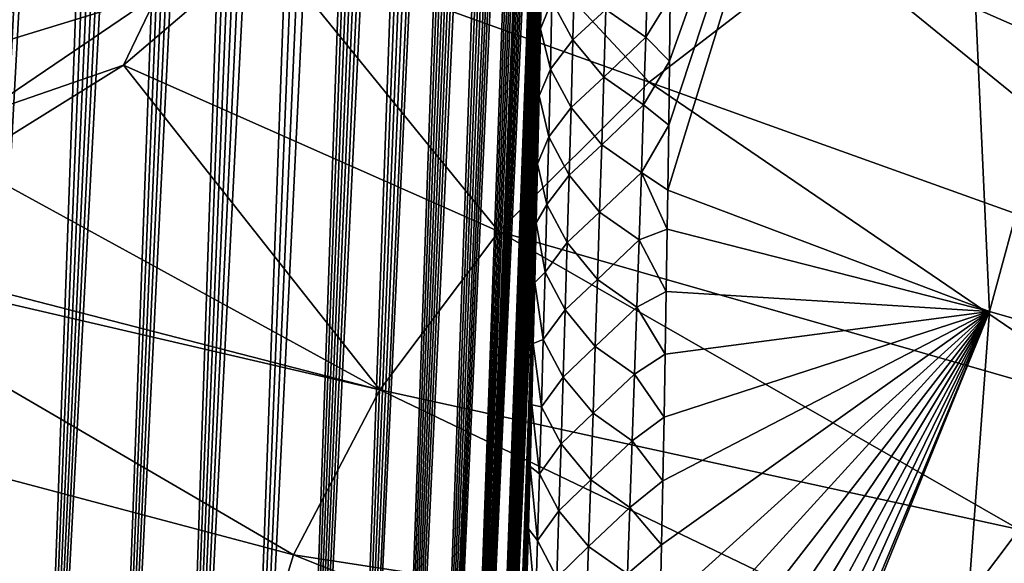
# Model space of a CAD drawing. Header units: metres. Extents: x -109 to 109, y -67 to 73.
# Tile 6 of 253: x -94.54 to -88.17, y -54.14 to -50.62. Entities that reach past the tile are written whole.
import ezdxf

# ---------------------------------------------------------------- set-up
doc = ezdxf.new("R2010")
doc.units = ezdxf.units.M
doc.layers.add('solid_508035_K244200000C76', color=7, linetype='CONTINUOUS')

msp = doc.modelspace()

# ---------------------------------------------------------------- linework, layer by layer
at = {"layer": 'solid_508035_K244200000C76'}
for points in [[(-94.99826, -58.872108, 30.722586), (-93.70076, -30.772968, 11.313871), (-93.579216, -30.773201, 11.102746)], [(-94.99826, -58.872108, 30.722586), (-93.831833, -30.792393, 11.547942), (-93.70076, -30.772968, 11.313871)], [(-94.99826, -58.872108, 30.722586), (-93.579216, -30.773201, 11.102746), (-93.465599, -30.790295, 10.910853)], [(-94.491837, -59.352226, 30.147923), (-94.99826, -58.872108, 30.722586), (-93.465599, -30.790295, 10.910853)], [(-94.99826, -58.872108, 30.722586), (-93.973862, -30.834984, 11.808596), (-93.831833, -30.792393, 11.547942)], [(-94.491837, -59.352226, 30.147923), (-93.465599, -30.790295, 10.910853), (-93.358612, -30.822144, 10.735211)], [(-94.99826, -58.872108, 30.722586), (-94.128654, -30.905489, 12.100597), (-93.973862, -30.834984, 11.808596)], [(-94.491837, -59.352226, 30.147923), (-93.358612, -30.822144, 10.735211), (-93.257301, -30.867325, 10.5737)], [(-94.491837, -59.352226, 30.147923), (-93.257301, -30.867325, 10.5737), (-93.160522, -30.925093, 10.424129)], [(-95.541969, -58.370209, 31.253544), (-94.298004, -31.009701, 12.429049), (-94.128654, -30.905489, 12.100597)], [(-94.99826, -58.872108, 30.722586), (-95.541969, -58.370209, 31.253544), (-94.128654, -30.905489, 12.100597)], [(-94.491837, -59.352226, 30.147923), (-93.160522, -30.925093, 10.424129), (-93.067322, -30.995008, 10.284649)], [(-94.491837, -59.352226, 30.147923), (-93.067322, -30.995008, 10.284649), (-92.976936, -31.077003, 10.153905)], [(-95.541969, -58.370209, 31.253544), (-94.483253, -31.154045, 12.798503), (-94.298004, -31.009701, 12.429049)], [(-94.02282, -59.810501, 29.530405), (-94.491837, -59.352226, 30.147923), (-92.976936, -31.077003, 10.153905)], [(-94.02282, -59.810501, 29.530405), (-92.976936, -31.077003, 10.153905), (-92.888603, -31.171703, 10.03079)], [(-95.541969, -58.370209, 31.253544), (-94.582138, -31.24369, 13.000047), (-94.483253, -31.154045, 12.798503)], [(-94.02282, -59.810501, 29.530405), (-92.888603, -31.171703, 10.03079), (-92.801529, -31.280123, 9.914277)], [(-94.02282, -59.810501, 29.530405), (-92.801529, -31.280123, 9.914277), (-92.71505, -31.403559, 9.803577)], [(-94.02282, -59.810501, 29.530405), (-92.71505, -31.403559, 9.803577), (-92.628693, -31.543797, 9.698458)], [(-93.591515, -60.246647, 28.870661), (-94.02282, -59.810501, 29.530405), (-92.628693, -31.543797, 9.698458)], [(-93.591515, -60.246647, 28.870661), (-92.628693, -31.543797, 9.698458), (-92.541862, -31.703365, 9.598759)], [(-93.591515, -60.246647, 28.870661), (-92.541862, -31.703365, 9.598759), (-92.454041, -31.885292, 9.504511)], [(-93.591515, -60.246647, 28.870661), (-92.454041, -31.885292, 9.504511), (-92.364975, -32.092865, 9.416351)], [(-93.591515, -60.246647, 28.870661), (-92.364975, -32.092865, 9.416351), (-92.274254, -32.330837, 9.335137)], [(-93.591515, -60.246647, 28.870661), (-92.274254, -32.330837, 9.335137), (-92.181572, -32.604778, 9.262206)], [(-93.198395, -60.660172, 28.169134), (-93.591515, -60.246647, 28.870661), (-92.181572, -32.604778, 9.262206)], [(-93.198395, -60.660172, 28.169134), (-92.181572, -32.604778, 9.262206), (-92.086906, -32.920845, 9.199512)], [(-93.198395, -60.660172, 28.169134), (-92.086906, -32.920845, 9.199512), (-91.990311, -33.286858, 9.149841)], [(-93.198395, -60.660172, 28.169134), (-91.990311, -33.286858, 9.149841), (-91.892281, -33.710629, 9.11672)], [(-92.844116, -61.050392, 27.426016), (-93.198395, -60.660172, 28.169134), (-91.892281, -33.710629, 9.11672)], [(-92.844116, -61.050392, 27.426016), (-91.892281, -33.710629, 9.11672), (-91.843071, -33.946575, 9.10788)], [(-92.844116, -61.050392, 27.426016), (-91.843071, -33.946575, 9.10788), (-91.793922, -34.199181, 9.104595)], [(-92.844116, -61.050392, 27.426016), (-91.793922, -34.199181, 9.104595), (-91.745026, -34.47015, 9.108062)], [(-92.844116, -61.050392, 27.426016), (-91.745026, -34.47015, 9.108062), (-91.696503, -34.759533, 9.118282)], [(-92.844116, -61.050392, 27.426016), (-91.696503, -34.759533, 9.118282), (-91.648552, -35.069511, 9.136687)], [(-92.844116, -61.050392, 27.426016), (-91.648552, -35.069511, 9.136687), (-91.601288, -35.40015, 9.163286)], [(-92.529495, -61.416386, 26.641356), (-92.844116, -61.050392, 27.426016), (-91.601288, -35.40015, 9.163286)], [(-92.529495, -61.416386, 26.641356), (-91.601288, -35.40015, 9.163286), (-91.554939, -35.753784, 9.199614)], [(-92.529495, -61.416386, 26.641356), (-91.554939, -35.753784, 9.199614), (-91.509621, -36.130493, 9.245691)], [(-92.529495, -61.416386, 26.641356), (-91.509621, -36.130493, 9.245691), (-91.465591, -36.532852, 9.303331)], [(-92.529495, -61.416386, 26.641356), (-91.465591, -36.532852, 9.303331), (-91.423004, -36.960964, 9.372581)], [(-92.529495, -61.416386, 26.641356), (-91.423004, -36.960964, 9.372581), (-91.395554, -37.26239, 9.426407)], [(-92.255577, -61.756981, 25.815155), (-92.529495, -61.416386, 26.641356), (-91.395554, -37.26239, 9.426407)], [(-92.255577, -61.756981, 25.815155), (-91.395554, -37.26239, 9.426407), (-91.368881, -37.576187, 9.486021)], [(-92.255577, -61.756981, 25.815155), (-91.368881, -37.576187, 9.486021), (-91.343079, -37.903275, 9.552103)], [(-92.255577, -61.756981, 25.815155), (-91.343079, -37.903275, 9.552103), (-91.318253, -38.244904, 9.625553)], [(-92.255577, -61.756981, 25.815155), (-91.318253, -38.244904, 9.625553), (-91.294395, -38.600319, 9.705802)], [(-92.255577, -61.756981, 25.815155), (-91.294395, -38.600319, 9.705802), (-91.271629, -38.97068, 9.79373)], [(-92.255577, -61.756981, 25.815155), (-91.271629, -38.97068, 9.79373), (-91.250053, -39.357327, 9.890346)], [(-92.255577, -61.756981, 25.815155), (-91.250053, -39.357327, 9.890346), (-91.22966, -39.759373, 9.994966)], [(-92.023582, -62.070747, 24.947222), (-92.255577, -61.756981, 25.815155), (-91.22966, -39.759373, 9.994966)], [(-92.023582, -62.070747, 24.947222), (-91.22966, -39.759373, 9.994966), (-91.210587, -40.178261, 10.108722)], [(-92.023582, -62.070747, 24.947222), (-91.210587, -40.178261, 10.108722), (-91.192947, -40.615417, 10.232735)], [(-92.023582, -62.070747, 24.947222), (-91.192947, -40.615417, 10.232735), (-91.17672, -41.069839, 10.366197)], [(-92.023582, -62.070747, 24.947222), (-91.17672, -41.069839, 10.366197), (-91.162056, -41.543285, 10.510558)], [(-92.023582, -62.070747, 24.947222), (-91.162056, -41.543285, 10.510558), (-91.152176, -41.911987, 10.626916)], [(-92.023582, -62.070747, 24.947222), (-91.152176, -41.911987, 10.626916), (-91.143204, -42.291451, 10.749429)], [(-92.023582, -62.070747, 24.947222), (-91.143204, -42.291451, 10.749429), (-91.135208, -42.682301, 10.878653)], [(-91.834892, -62.355961, 24.037245), (-92.023582, -62.070747, 24.947222), (-91.135208, -42.682301, 10.878653)], [(-91.834892, -62.355961, 24.037245), (-91.135208, -42.682301, 10.878653), (-91.128273, -43.08564, 11.015548)], [(-91.834892, -62.355961, 24.037245), (-91.128273, -43.08564, 11.015548), (-91.122459, -43.502213, 11.160759)], [(-91.834892, -62.355961, 24.037245), (-91.122459, -43.502213, 11.160759), (-91.117683, -43.930847, 11.313243)], [(-91.834892, -62.355961, 24.037245), (-91.117683, -43.930847, 11.313243), (-91.114029, -44.372417, 11.473806)], [(-91.834892, -62.355961, 24.037245), (-91.114029, -44.372417, 11.473806), (-91.111603, -44.828232, 11.643651)], [(-91.834892, -62.355961, 24.037245), (-91.111603, -44.828232, 11.643651), (-91.11058, -45.203812, 11.786816)], [(-91.834892, -62.355961, 24.037245), (-91.11058, -45.203812, 11.786816), (-91.110306, -45.588097, 11.935491)], [(-91.834892, -62.355961, 24.037245), (-91.110306, -45.588097, 11.935491), (-91.110817, -45.981453, 12.090062)], [(-90.345695, -51.724632, 12.994611), (-90.340118, -51.304813, 12.805772), (-88.564499, -45.928398, 9.346738)], [(-88.265167, -52.510559, 11.891449), (-90.345695, -51.724632, 12.994611), (-88.564499, -45.928398, 9.346738)], [(-90.340118, -51.304813, 12.805772), (-90.33522, -50.889786, 12.621902), (-88.564499, -45.928398, 9.346738)], [(-90.33522, -50.889786, 12.621902), (-90.331062, -50.479038, 12.44274), (-88.564499, -45.928398, 9.346738)], [(-88.265167, -52.510559, 11.891449), (-88.564499, -45.928398, 9.346738), (-86.651237, -46.561981, 8.441886)], [(-91.834892, -62.355961, 24.037245), (-91.110817, -45.981453, 12.090062), (-91.112167, -46.384647, 12.251294)], [(-91.834892, -62.355961, 24.037245), (-91.112167, -46.384647, 12.251294), (-91.114418, -46.798431, 12.419947)], [(-86.051933, -53.146412, 10.963875), (-88.265167, -52.510559, 11.891449), (-86.651237, -46.561981, 8.441886)], [(-91.691101, -62.61063, 23.084995), (-91.834892, -62.355961, 24.037245), (-91.114418, -46.798431, 12.419947)], [(-91.691101, -62.61063, 23.084995), (-91.114418, -46.798431, 12.419947), (-91.116997, -47.15173, 12.566546)], [(-91.691101, -62.61063, 23.084995), (-91.116997, -47.15173, 12.566546), (-91.120155, -47.511814, 12.717692)], [(-91.691101, -62.61063, 23.084995), (-91.120155, -47.511814, 12.717692), (-91.123894, -47.87888, 12.873603)], [(-91.691101, -62.61063, 23.084995), (-91.123894, -47.87888, 12.873603), (-91.128265, -48.253452, 13.034846)], [(-91.691101, -62.61063, 23.084995), (-91.128265, -48.253452, 13.034846), (-91.133301, -48.636059, 13.20199)], [(-91.691101, -62.61063, 23.084995), (-91.133301, -48.636059, 13.20199), (-91.13903, -49.027229, 13.375601)], [(-91.691101, -62.61063, 23.084995), (-91.13903, -49.027229, 13.375601), (-91.14547, -49.42757, 13.556119)], [(-92.1521, -49.213657, 47.906898), (-92.949402, -50.133484, 46.697803), (-90.466095, -51.025875, 46.942303)], [(-92.1521, -49.213657, 47.906898), (-90.466095, -51.025875, 46.942303), (-89.305267, -50.131523, 48.21957)], [(-87.971283, -49.320515, 49.377808), (-89.305267, -50.131523, 48.21957), (-85.387978, -51.849838, 47.80621)], [(-91.691101, -62.61063, 23.084995), (-91.14547, -49.42757, 13.556119), (-91.152573, -49.837524, 13.743099)], [(-91.691101, -62.61063, 23.084995), (-91.152573, -49.837524, 13.743099), (-91.160332, -50.256237, 13.936335)], [(-95.058464, -50.8904, 44.673935), (-93.941895, -50.134697, 46.043076), (-95.266304, -50.503471, 44.662701)], [(-93.6455, -50.458378, 46.022614), (-93.941895, -50.134697, 46.043076), (-95.058464, -50.8904, 44.673935)], [(-92.949402, -50.133484, 46.697803), (-93.865456, -50.915836, 45.475948), (-91.438049, -51.991474, 45.563282)], [(-93.6455, -50.458378, 46.022614), (-93.865456, -50.915836, 45.475948), (-92.949402, -50.133484, 46.697803)], [(-92.949402, -50.133484, 46.697803), (-91.438049, -51.991474, 45.563282), (-90.466095, -51.025875, 46.942303)], [(-89.305267, -50.131523, 48.21957), (-90.466095, -51.025875, 46.942303), (-86.421562, -52.478207, 46.908802)], [(-89.305267, -50.131523, 48.21957), (-86.421562, -52.478207, 46.908802), (-85.387978, -51.849838, 47.80621)], [(-91.691101, -62.61063, 23.084995), (-91.160332, -50.256237, 13.936335), (-91.168755, -50.682724, 14.135715)], [(-91.094681, -50.502567, 13.636486), (-91.168755, -50.682724, 14.135715), (-91.160332, -50.256237, 13.936335)], [(-90.747345, -50.55732, 12.912946), (-90.474426, -50.296955, 12.489326), (-90.487999, -50.736153, 12.688415)], [(-90.487999, -50.736153, 12.688415), (-90.474426, -50.296955, 12.489326), (-90.331062, -50.479038, 12.44274)], [(-91.094681, -50.502567, 13.636486), (-90.948189, -50.313122, 13.156387), (-90.959618, -50.752659, 13.359615)], [(-90.959618, -50.752659, 13.359615), (-90.948189, -50.313122, 13.156387), (-90.747345, -50.55732, 12.912946)], [(-94.794777, -51.237255, 44.617413), (-93.6455, -50.458378, 46.022614), (-95.058464, -50.8904, 44.673935)], [(-94.794777, -51.237255, 44.617413), (-93.865456, -50.915836, 45.475948), (-93.6455, -50.458378, 46.022614)], [(-90.487999, -50.736153, 12.688415), (-90.331062, -50.479038, 12.44274), (-90.33522, -50.889786, 12.621902)], [(-91.105049, -50.942387, 13.842734), (-91.168755, -50.682724, 14.135715), (-91.094681, -50.502567, 13.636486)], [(-91.105049, -50.942387, 13.842734), (-91.094681, -50.502567, 13.636486), (-90.959618, -50.752659, 13.359615)], [(-90.959618, -50.752659, 13.359615), (-90.747345, -50.55732, 12.912946), (-90.760139, -50.995289, 13.115215)], [(-90.760139, -50.995289, 13.115215), (-90.747345, -50.55732, 12.912946), (-90.487999, -50.736153, 12.688415)], [(-91.691101, -62.61063, 23.084995), (-91.168755, -50.682724, 14.135715), (-91.177834, -51.116001, 14.341125)], [(-91.105049, -50.942387, 13.842734), (-91.177834, -51.116001, 14.341125), (-91.168755, -50.682724, 14.135715)], [(-90.760139, -50.995289, 13.115215), (-90.487999, -50.736153, 12.688415), (-90.501945, -51.174141, 12.889903)], [(-90.501945, -51.174141, 12.889903), (-90.487999, -50.736153, 12.688415), (-90.33522, -50.889786, 12.621902)], [(-91.105049, -50.942387, 13.842734), (-90.959618, -50.752659, 13.359615), (-90.971474, -51.191071, 13.565217)], [(-90.971474, -51.191071, 13.565217), (-90.959618, -50.752659, 13.359615), (-90.760139, -50.995289, 13.115215)], [(-93.865456, -50.915836, 45.475948), (-94.885735, -51.550674, 44.258816), (-92.207993, -53.01527, 44.101154)], [(-94.794777, -51.237255, 44.617413), (-94.885735, -51.550674, 44.258816), (-93.865456, -50.915836, 45.475948)], [(-93.865456, -50.915836, 45.475948), (-92.207993, -53.01527, 44.101154), (-91.438049, -51.991474, 45.563282)], [(-90.501945, -51.174141, 12.889903), (-90.33522, -50.889786, 12.621902), (-90.340118, -51.304813, 12.805772)], [(-91.115852, -51.381123, 14.051338), (-91.177834, -51.116001, 14.341125), (-91.105049, -50.942387, 13.842734)], [(-91.115852, -51.381123, 14.051338), (-91.105049, -50.942387, 13.842734), (-90.971474, -51.191071, 13.565217)], [(-90.971474, -51.191071, 13.565217), (-90.760139, -50.995289, 13.115215), (-90.773308, -51.432106, 13.319836)], [(-90.773308, -51.432106, 13.319836), (-90.760139, -50.995289, 13.115215), (-90.501945, -51.174141, 12.889903)], [(-90.466095, -51.025875, 46.942303), (-91.438049, -51.991474, 45.563282), (-87.320969, -53.171154, 45.919174)], [(-90.466095, -51.025875, 46.942303), (-87.320969, -53.171154, 45.919174), (-86.421562, -52.478207, 46.908802)], [(-91.691101, -62.61063, 23.084995), (-91.177834, -51.116001, 14.341125), (-91.187561, -51.555077, 14.552456)], [(-91.115852, -51.381123, 14.051338), (-91.187561, -51.555077, 14.552456), (-91.177834, -51.116001, 14.341125)], [(-91.115852, -51.381123, 14.051338), (-90.971474, -51.191071, 13.565217), (-90.983719, -51.628368, 13.773148)], [(-90.983719, -51.628368, 13.773148), (-90.971474, -51.191071, 13.565217), (-90.773308, -51.432106, 13.319836)], [(-90.773308, -51.432106, 13.319836), (-90.501945, -51.174141, 12.889903), (-90.51622, -51.610939, 13.093745)], [(-90.51622, -51.610939, 13.093745), (-90.501945, -51.174141, 12.889903), (-90.340118, -51.304813, 12.805772)], [(-90.51622, -51.610939, 13.093745), (-90.340118, -51.304813, 12.805772), (-90.345695, -51.724632, 12.994611)], [(-91.127083, -51.818771, 14.262259), (-91.187561, -51.555077, 14.552456), (-91.115852, -51.381123, 14.051338)], [(-91.127083, -51.818771, 14.262259), (-91.115852, -51.381123, 14.051338), (-90.983719, -51.628368, 13.773148)], [(-90.983719, -51.628368, 13.773148), (-90.773308, -51.432106, 13.319836), (-90.786819, -51.867779, 13.526762)], [(-90.786819, -51.867779, 13.526762), (-90.773308, -51.432106, 13.319836), (-90.51622, -51.610939, 13.093745)], [(-94.885735, -51.550674, 44.258816), (-96.006691, -52.03809, 43.047871), (-92.207993, -53.01527, 44.101154)], [(-91.593971, -62.832417, 22.090105), (-91.691101, -62.61063, 23.084995), (-91.187561, -51.555077, 14.552456)], [(-91.593971, -62.832417, 22.090105), (-91.187561, -51.555077, 14.552456), (-91.196404, -51.935875, 14.738387)], [(-91.127083, -51.818771, 14.262259), (-91.196404, -51.935875, 14.738387), (-91.187561, -51.555077, 14.552456)], [(-91.127083, -51.818771, 14.262259), (-90.983719, -51.628368, 13.773148), (-90.99633, -52.064552, 13.983369)], [(-90.99633, -52.064552, 13.983369), (-90.983719, -51.628368, 13.773148), (-90.786819, -51.867779, 13.526762)], [(-90.786819, -51.867779, 13.526762), (-90.51622, -51.610939, 13.093745), (-90.5308, -52.046551, 13.299899)], [(-90.5308, -52.046551, 13.299899), (-90.51622, -51.610939, 13.093745), (-90.34935, -51.977882, 13.109897)], [(-90.51622, -51.610939, 13.093745), (-90.345695, -51.724632, 12.994611), (-90.34935, -51.977882, 13.109897)], [(-90.34935, -51.977882, 13.109897), (-90.345695, -51.724632, 12.994611), (-88.265167, -52.510559, 11.891449)], [(-91.138695, -52.255341, 14.475462), (-91.196404, -51.935875, 14.738387), (-91.127083, -51.818771, 14.262259)], [(-91.138695, -52.255341, 14.475462), (-91.127083, -51.818771, 14.262259), (-90.99633, -52.064552, 13.983369)], [(-90.99633, -52.064552, 13.983369), (-90.786819, -51.867779, 13.526762), (-90.800636, -52.302311, 13.735958)], [(-90.800636, -52.302311, 13.735958), (-90.786819, -51.867779, 13.526762), (-90.5308, -52.046551, 13.299899)], [(-91.593971, -62.832417, 22.090105), (-91.196404, -51.935875, 14.738387), (-91.205727, -52.322945, 14.929367)], [(-91.138695, -52.255341, 14.475462), (-91.205727, -52.322945, 14.929367), (-91.196404, -51.935875, 14.738387)], [(-91.438049, -51.991474, 45.563282), (-92.207993, -53.01527, 44.101154), (-88.074043, -53.919304, 44.850704)], [(-91.438049, -51.991474, 45.563282), (-88.074043, -53.919304, 44.850704), (-87.320969, -53.171154, 45.919174)], [(-90.5308, -52.046551, 13.299899), (-90.34935, -51.977882, 13.109897), (-90.35556, -52.379856, 13.294996)], [(-90.35556, -52.379856, 13.294996), (-90.34935, -51.977882, 13.109897), (-88.265167, -52.510559, 11.891449)], [(-96.006691, -52.03809, 43.047871), (-96.174873, -52.095577, 42.875465), (-92.207993, -53.01527, 44.101154)], [(-91.138695, -52.255341, 14.475462), (-90.99633, -52.064552, 13.983369), (-91.00927, -52.49963, 14.195847)], [(-91.00927, -52.49963, 14.195847), (-90.99633, -52.064552, 13.983369), (-90.800636, -52.302311, 13.735958)], [(-90.800636, -52.302311, 13.735958), (-90.5308, -52.046551, 13.299899), (-90.545654, -52.480991, 13.508328)], [(-90.545654, -52.480991, 13.508328), (-90.5308, -52.046551, 13.299899), (-90.35556, -52.379856, 13.294996)], [(-96.174873, -52.095577, 42.875465), (-96.569412, -53.074043, 41.465851), (-92.765511, -54.083408, 42.575691)], [(-96.174873, -52.095577, 42.875465), (-92.765511, -54.083408, 42.575691), (-92.207993, -53.01527, 44.101154)], [(-91.150673, -52.690834, 14.690911), (-91.205727, -52.322945, 14.929367), (-91.138695, -52.255341, 14.475462)], [(-91.150673, -52.690834, 14.690911), (-91.138695, -52.255341, 14.475462), (-91.00927, -52.49963, 14.195847)], [(-91.593971, -62.832417, 22.090105), (-91.205727, -52.322945, 14.929367), (-91.2155, -52.715565, 15.125083)], [(-91.150673, -52.690834, 14.690911), (-91.2155, -52.715565, 15.125083), (-91.205727, -52.322945, 14.929367)], [(-91.00927, -52.49963, 14.195847), (-90.800636, -52.302311, 13.735958), (-90.814743, -52.73571, 13.947393)], [(-90.814743, -52.73571, 13.947393), (-90.800636, -52.302311, 13.735958), (-90.545654, -52.480991, 13.508328)], [(-90.545654, -52.480991, 13.508328), (-90.35556, -52.379856, 13.294996), (-90.362335, -52.785076, 13.4842)], [(-90.362335, -52.785076, 13.4842), (-90.35556, -52.379856, 13.294996), (-88.265167, -52.510559, 11.891449)], [(-91.150673, -52.690834, 14.690911), (-91.00927, -52.49963, 14.195847), (-91.022514, -52.933605, 14.410549)], [(-91.022514, -52.933605, 14.410549), (-91.00927, -52.49963, 14.195847), (-90.814743, -52.73571, 13.947393)], [(-90.814743, -52.73571, 13.947393), (-90.545654, -52.480991, 13.508328), (-90.560753, -52.914265, 13.719003)], [(-90.560753, -52.914265, 13.719003), (-90.545654, -52.480991, 13.508328), (-90.362335, -52.785076, 13.4842)], [(-90.486168, -57.974358, 16.136503), (-90.482574, -57.850487, 16.068268), (-88.265167, -52.510559, 11.891449)], [(-88.716827, -58.621601, 15.215518), (-90.486168, -57.974358, 16.136503), (-88.265167, -52.510559, 11.891449)], [(-90.482574, -57.850487, 16.068268), (-90.470207, -57.417561, 15.831671), (-88.265167, -52.510559, 11.891449)], [(-90.470207, -57.417561, 15.831671), (-90.458176, -56.985729, 15.598588), (-88.265167, -52.510559, 11.891449)], [(-90.458176, -56.985729, 15.598588), (-90.446533, -56.555573, 15.369316), (-88.265167, -52.510559, 11.891449)], [(-90.446533, -56.555573, 15.369316), (-90.435333, -56.127666, 15.144142), (-88.265167, -52.510559, 11.891449)], [(-90.435333, -56.127666, 15.144142), (-90.424606, -55.702122, 14.923088), (-88.265167, -52.510559, 11.891449)], [(-90.424606, -55.702122, 14.923088), (-90.414276, -55.277969, 14.705566), (-88.265167, -52.510559, 11.891449)], [(-90.414276, -55.277969, 14.705566), (-90.404373, -54.855583, 14.491735), (-88.265167, -52.510559, 11.891449)], [(-90.404373, -54.855583, 14.491735), (-90.39492, -54.43544, 14.281807), (-88.265167, -52.510559, 11.891449)], [(-90.39492, -54.43544, 14.281807), (-90.385956, -54.018036, 14.075993), (-88.265167, -52.510559, 11.891449)], [(-90.385956, -54.018036, 14.075993), (-90.377525, -53.603863, 13.874495), (-88.265167, -52.510559, 11.891449)], [(-90.377525, -53.603863, 13.874495), (-90.369659, -53.19315, 13.677382), (-88.265167, -52.510559, 11.891449)], [(-90.369659, -53.19315, 13.677382), (-90.362335, -52.785076, 13.4842), (-88.265167, -52.510559, 11.891449)], [(-88.716827, -58.621601, 15.215518), (-88.265167, -52.510559, 11.891449), (-86.051933, -53.146412, 10.963875)], [(-91.593971, -62.832417, 22.090105), (-91.2155, -52.715565, 15.125083), (-91.2257, -53.112572, 15.325092)], [(-91.162971, -53.125244, 14.908575), (-91.2257, -53.112572, 15.325092), (-91.2155, -52.715565, 15.125083)], [(-91.162971, -53.125244, 14.908575), (-91.2155, -52.715565, 15.125083), (-91.150673, -52.690834, 14.690911)], [(-91.162971, -53.125244, 14.908575), (-91.150673, -52.690834, 14.690911), (-91.022514, -52.933605, 14.410549)], [(-91.022514, -52.933605, 14.410549), (-90.814743, -52.73571, 13.947393), (-90.829102, -53.167984, 14.161035)], [(-90.829102, -53.167984, 14.161035), (-90.814743, -52.73571, 13.947393), (-90.560753, -52.914265, 13.719003)], [(-90.560753, -52.914265, 13.719003), (-90.362335, -52.785076, 13.4842), (-90.369659, -53.19315, 13.677382)], [(-91.162971, -53.125244, 14.908575), (-91.022514, -52.933605, 14.410549), (-91.036034, -53.366482, 14.627442)], [(-91.036034, -53.366482, 14.627442), (-91.022514, -52.933605, 14.410549), (-90.829102, -53.167984, 14.161035)], [(-90.829102, -53.167984, 14.161035), (-90.560753, -52.914265, 13.719003), (-90.576073, -53.346378, 13.931888)], [(-90.576073, -53.346378, 13.931888), (-90.560753, -52.914265, 13.719003), (-90.369659, -53.19315, 13.677382)], [(-92.207993, -53.01527, 44.101154), (-92.765511, -54.083408, 42.575691), (-88.670593, -54.712543, 43.717842)], [(-92.207993, -53.01527, 44.101154), (-88.670593, -54.712543, 43.717842), (-88.074043, -53.919304, 44.850704)], [(-96.569412, -53.074043, 41.465851), (-96.79966, -54.081089, 40.027645), (-93.103065, -55.18145, 41.007526)], [(-96.569412, -53.074043, 41.465851), (-93.103065, -55.18145, 41.007526), (-92.765511, -54.083408, 42.575691)], [(-91.593971, -62.832417, 22.090105), (-91.2257, -53.112572, 15.325092), (-91.236298, -53.512814, 15.528952)], [(-91.175583, -53.558582, 15.128418), (-91.236298, -53.512814, 15.528952), (-91.2257, -53.112572, 15.325092)], [(-91.175583, -53.558582, 15.128418), (-91.2257, -53.112572, 15.325092), (-91.162971, -53.125244, 14.908575)], [(-91.175583, -53.558582, 15.128418), (-91.162971, -53.125244, 14.908575), (-91.036034, -53.366482, 14.627442)], [(-86.094681, -53.390137, 11.099186), (-88.716827, -58.621601, 15.215518), (-86.051933, -53.146412, 10.963875)], [(-91.036034, -53.366482, 14.627442), (-90.829102, -53.167984, 14.161035), (-90.843689, -53.599136, 14.376846)], [(-90.843689, -53.599136, 14.376846), (-90.829102, -53.167984, 14.161035), (-90.576073, -53.346378, 13.931888)], [(-90.576073, -53.346378, 13.931888), (-90.369659, -53.19315, 13.677382), (-90.377525, -53.603863, 13.874495)], [(-90.843689, -53.599136, 14.376846), (-90.576073, -53.346378, 13.931888), (-90.591583, -53.777344, 14.14695)], [(-90.591583, -53.777344, 14.14695), (-90.576073, -53.346378, 13.931888), (-90.377525, -53.603863, 13.874495)], [(-91.175583, -53.558582, 15.128418), (-91.036034, -53.366482, 14.627442), (-91.049797, -53.798264, 14.846491)], [(-91.049797, -53.798264, 14.846491), (-91.036034, -53.366482, 14.627442), (-90.843689, -53.599136, 14.376846)], [(-86.094681, -53.390137, 11.099186), (-86.159904, -53.772465, 11.312161), (-88.716827, -58.621601, 15.215518)], [(-91.593971, -62.832417, 22.090105), (-91.236298, -53.512814, 15.528952), (-91.247253, -53.915123, 15.73622)], [(-91.188461, -53.990849, 15.350407), (-91.247253, -53.915123, 15.73622), (-91.236298, -53.512814, 15.528952)], [(-91.188461, -53.990849, 15.350407), (-91.236298, -53.512814, 15.528952), (-91.175583, -53.558582, 15.128418)], [(-91.188461, -53.990849, 15.350407), (-91.175583, -53.558582, 15.128418), (-91.049797, -53.798264, 14.846491)], [(-91.049797, -53.798264, 14.846491), (-90.843689, -53.599136, 14.376846), (-90.858475, -54.029175, 14.594798)], [(-90.858475, -54.029175, 14.594798), (-90.843689, -53.599136, 14.376846), (-90.591583, -53.777344, 14.14695)], [(-90.591583, -53.777344, 14.14695), (-90.377525, -53.603863, 13.874495), (-90.385956, -54.018036, 14.075993)], [(-91.188461, -53.990849, 15.350407), (-91.049797, -53.798264, 14.846491), (-91.063789, -54.228954, 15.067665)], [(-91.063789, -54.228954, 15.067665), (-91.049797, -53.798264, 14.846491), (-90.858475, -54.029175, 14.594798)], [(-90.858475, -54.029175, 14.594798), (-90.591583, -53.777344, 14.14695), (-90.607254, -54.207161, 14.364159)], [(-90.607254, -54.207161, 14.364159), (-90.591583, -53.777344, 14.14695), (-90.385956, -54.018036, 14.075993)], [(-86.159904, -53.772465, 11.312161), (-86.223549, -54.158745, 11.528232), (-88.716827, -58.621601, 15.215518)], [(-91.593971, -62.832417, 22.090105), (-91.247253, -53.915123, 15.73622), (-91.258522, -54.318348, 15.946456)], [(-91.201591, -54.422039, 15.574515), (-91.258522, -54.318348, 15.946456), (-91.247253, -53.915123, 15.73622)], [(-91.201591, -54.422039, 15.574515), (-91.247253, -53.915123, 15.73622), (-91.188461, -53.990849, 15.350407)], [(-88.074043, -53.919304, 44.850704), (-88.670593, -54.712543, 43.717842), (-84.638092, -55.621944, 43.936337)], [(-91.201591, -54.422039, 15.574515), (-91.188461, -53.990849, 15.350407), (-91.063789, -54.228954, 15.067665)], [(-91.063789, -54.228954, 15.067665), (-90.858475, -54.029175, 14.594798), (-90.873436, -54.458099, 14.814858)], [(-90.873436, -54.458099, 14.814858), (-90.858475, -54.029175, 14.594798), (-90.607254, -54.207161, 14.364159)], [(-90.607254, -54.207161, 14.364159), (-90.385956, -54.018036, 14.075993), (-90.39492, -54.43544, 14.281807)], [(-96.79966, -54.081089, 40.027645), (-96.876595, -55.095795, 38.578491), (-93.103065, -55.18145, 41.007526)], [(-92.765511, -54.083408, 42.575691), (-93.103065, -55.18145, 41.007526), (-89.102562, -55.540142, 42.535912)], [(-92.765511, -54.083408, 42.575691), (-89.102562, -55.540142, 42.535912), (-88.670593, -54.712543, 43.717842)]]:
    msp.add_3dface(points, dxfattribs=at)

doc.saveas('drawing.dxf')
